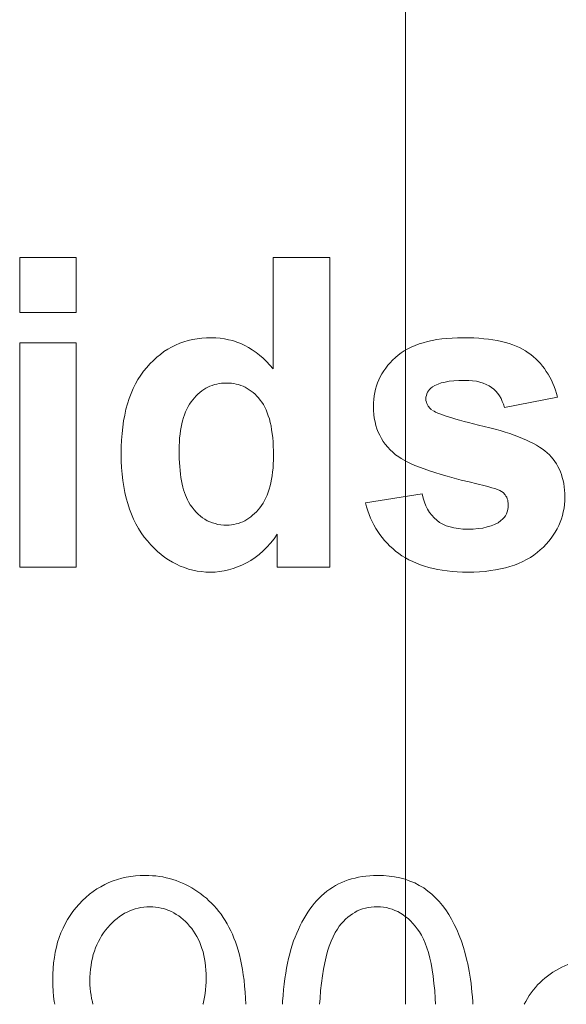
# Model space of a CAD drawing. Extents: x 1101 to 1942, y 41 to 882.
# Tile 2 of 113: x 1299.18 to 1303.6, y 90.13 to 98.09. Entities that reach past the tile are written whole.
import ezdxf
from ezdxf.lldxf.tags import DXFTag

# ---------------------------------------------------------------- set-up
doc = ezdxf.new("R2010")
doc.units = 0
doc.layers.get('0').update_dxf_attribs({"lineweight": 13})
doc.layers.add('Axen', color=7, linetype='Continuous', lineweight=25)
doc.layers.add('Beschriftung', color=7, linetype='Continuous', lineweight=25)
tags = doc.linetypes.add('ALL_S25', pattern=[0.001, 0, -0.001]).pattern_tags.tags
tags[6:7] = [DXFTag(74, 4), DXFTag(75, 0), DXFTag(340, '0'), DXFTag(46, 1.0), DXFTag(50, 0.0), DXFTag(44, 0.0), DXFTag(45, 0.0)]
tags[4:5] = [DXFTag(74, 4), DXFTag(75, 0), DXFTag(340, '0'), DXFTag(46, 1.0), DXFTag(50, 0.0), DXFTag(44, 0.0), DXFTag(45, 0.0)]

# ---------------------------------------------------------------- blocks, each defined once
blk = doc.blocks.new('Referenz-A03CP7E41H', base_point=(1127.7942, 89.8071))
at = {"layer": 'Axen', "color": 0, "linetype": 'ALL_S25', "lineweight": -2, "ltscale": 0.13}
blk.add_line((1302.2984, 90.1338), (1302.2983, 825.647), dxfattribs=at)
at = {"layer": 'Beschriftung', "color": 0, "lineweight": -2}
for p, q in [((1299.1798, 95.7208), (1299.1798, 96.1648)), ((1299.1798, 96.1648), (1299.6372, 96.1648)), ((1299.6372, 96.1648), (1299.6372, 95.7208)), ((1301.2287, 95.2646), (1301.2287, 96.1648)), ((1301.2287, 96.1648), (1301.686, 96.1648)), ((1301.686, 96.1648), (1301.686, 93.6648)), ((1299.6372, 95.7208), (1299.1798, 95.7208)), ((1300.5413, 95.4945), (1300.5774, 95.502)), ((1300.5774, 95.502), (1300.6134, 95.5094)), ((1300.6134, 95.5094), (1300.6511, 95.5132)), ((1300.6511, 95.5132), (1300.6887, 95.5169)), ((1300.6887, 95.5169), (1300.7282, 95.5169)), ((1300.7282, 95.5169), (1300.7644, 95.5169)), ((1300.7644, 95.5169), (1300.7993, 95.513)), ((1300.7993, 95.513), (1300.8342, 95.5091)), ((1300.8342, 95.5091), (1300.8679, 95.5011)), ((1300.8679, 95.5011), (1300.9016, 95.4933)), ((1302.5122, 95.4944), (1302.5495, 95.5019)), ((1302.5495, 95.5019), (1302.5898, 95.5069)), ((1302.5898, 95.5069), (1302.6302, 95.5119)), ((1302.6302, 95.5119), (1302.6737, 95.5144)), ((1302.6737, 95.5144), (1302.717, 95.5169)), ((1302.717, 95.5169), (1302.7634, 95.5169)), ((1302.7634, 95.5169), (1302.8077, 95.5169)), ((1302.8077, 95.5169), (1302.8491, 95.515)), ((1302.8491, 95.515), (1302.8905, 95.5132)), ((1302.8905, 95.5132), (1302.929, 95.5093)), ((1302.929, 95.5093), (1302.9675, 95.5055)), ((1302.9675, 95.5055), (1303.0032, 95.4999)), ((1303.0032, 95.4999), (1303.039, 95.4941)), ((1299.1798, 93.6648), (1299.1798, 95.4769)), ((1299.1798, 95.4769), (1299.6372, 95.4769)), ((1299.6372, 95.4769), (1299.6372, 93.6648)), ((1300.3457, 95.4046), (1300.3767, 95.4234)), ((1300.3767, 95.4234), (1300.4076, 95.4421)), ((1300.4076, 95.4421), (1300.4401, 95.457)), ((1300.4401, 95.457), (1300.4727, 95.472)), ((1300.4727, 95.472), (1300.507, 95.4832)), ((1300.507, 95.4832), (1300.5413, 95.4945)), ((1300.9016, 95.4933), (1300.9342, 95.4814)), ((1300.9342, 95.4814), (1300.9667, 95.4697)), ((1300.9667, 95.4697), (1300.9979, 95.4538)), ((1300.9979, 95.4538), (1301.0292, 95.438)), ((1301.0292, 95.438), (1301.0593, 95.4183)), ((1302.2874, 95.4118), (1302.3156, 95.4268)), ((1302.3156, 95.4268), (1302.3438, 95.4418)), ((1302.3438, 95.4418), (1302.3751, 95.4544)), ((1302.3751, 95.4544), (1302.4062, 95.4669)), ((1302.4062, 95.4669), (1302.4405, 95.4769)), ((1302.4405, 95.4769), (1302.4748, 95.4869)), ((1302.4748, 95.4869), (1302.5122, 95.4944)), ((1303.039, 95.4941), (1303.0719, 95.4866)), ((1303.0719, 95.4866), (1303.1047, 95.479)), ((1303.1047, 95.479), (1303.1347, 95.4695)), ((1303.1347, 95.4695), (1303.1647, 95.4601)), ((1303.1647, 95.4601), (1303.1919, 95.4487)), ((1303.1919, 95.4487), (1303.2191, 95.4373)), ((1303.2191, 95.4373), (1303.2434, 95.4241)), ((1303.2434, 95.4241), (1303.2678, 95.4108)), ((1300.2598, 95.3335), (1300.2873, 95.3598)), ((1300.2873, 95.3598), (1300.3165, 95.3822)), ((1300.3165, 95.3822), (1300.3457, 95.4046)), ((1301.0593, 95.4183), (1301.0893, 95.3986)), ((1301.0893, 95.3986), (1301.1182, 95.375)), ((1301.1182, 95.375), (1301.1471, 95.3514)), ((1301.1471, 95.3514), (1301.1747, 95.3237)), ((1302.1929, 95.3367), (1302.215, 95.3567)), ((1302.215, 95.3567), (1302.2371, 95.3768)), ((1302.2371, 95.3768), (1302.2623, 95.3942)), ((1302.2623, 95.3942), (1302.2874, 95.4118)), ((1303.2678, 95.4108), (1303.2893, 95.3956)), ((1303.2893, 95.3956), (1303.3107, 95.3805)), ((1303.3107, 95.3805), (1303.3306, 95.3634)), ((1303.3306, 95.3634), (1303.3505, 95.3464)), ((1303.3505, 95.3464), (1303.3685, 95.3277)), ((1300.1807, 95.2475), (1300.2065, 95.2775)), ((1300.2065, 95.2775), (1300.2323, 95.3074)), ((1300.2323, 95.3074), (1300.2598, 95.3335)), ((1301.1747, 95.3237), (1301.2023, 95.2961)), ((1301.2023, 95.2961), (1301.2287, 95.2646)), ((1302.121, 95.2496), (1302.1375, 95.272)), ((1302.1375, 95.272), (1302.1542, 95.2943)), ((1302.1542, 95.2943), (1302.1735, 95.3155)), ((1302.1735, 95.3155), (1302.1929, 95.3367)), ((1303.3685, 95.3277), (1303.3868, 95.3089)), ((1303.3868, 95.3089), (1303.4032, 95.2883)), ((1303.4032, 95.2883), (1303.4198, 95.2677)), ((1303.4198, 95.2677), (1303.4345, 95.2452)), ((1300.1162, 95.1438), (1300.1356, 95.1807)), ((1300.1356, 95.1807), (1300.1582, 95.2141)), ((1300.1582, 95.2141), (1300.1807, 95.2475)), ((1302.0823, 95.1778), (1302.0934, 95.2025)), ((1302.0934, 95.2025), (1302.1072, 95.226)), ((1302.1072, 95.226), (1302.121, 95.2496)), ((1303.4345, 95.2452), (1303.4493, 95.2228)), ((1303.4493, 95.2228), (1303.4625, 95.1986)), ((1303.4625, 95.1986), (1303.4756, 95.1743)), ((1300.0807, 95.0668), (1300.0969, 95.1071)), ((1300.0969, 95.1071), (1300.1162, 95.1438)), ((1300.6834, 95.1087), (1300.6674, 95.0981)), ((1300.7005, 95.1172), (1300.6834, 95.1087)), ((1300.7174, 95.1257), (1300.7005, 95.1172)), ((1300.7352, 95.1321), (1300.7174, 95.1257)), ((1300.7531, 95.1384), (1300.7352, 95.1321)), ((1300.7716, 95.1426), (1300.7531, 95.1384)), ((1300.7903, 95.1469), (1300.7716, 95.1426)), ((1300.8097, 95.1489), (1300.7903, 95.1469)), ((1300.8292, 95.151), (1300.8097, 95.1489)), ((1300.8494, 95.151), (1300.8292, 95.151)), ((1300.8703, 95.151), (1300.8494, 95.151)), ((1300.8903, 95.1489), (1300.8703, 95.151)), ((1300.9102, 95.1468), (1300.8903, 95.1489)), ((1300.9292, 95.1425), (1300.9102, 95.1468)), ((1300.9482, 95.1382), (1300.9292, 95.1425)), ((1300.9663, 95.1318), (1300.9482, 95.1382)), ((1300.9843, 95.1254), (1300.9663, 95.1318)), ((1301.0015, 95.1167), (1300.9843, 95.1254)), ((1301.0186, 95.1081), (1301.0015, 95.1167)), ((1301.0348, 95.0975), (1301.0186, 95.1081)), ((1302.0492, 95.0742), (1302.0547, 95.1013)), ((1302.0547, 95.1013), (1302.0629, 95.1272)), ((1302.0629, 95.1272), (1302.0713, 95.1531)), ((1302.0713, 95.1531), (1302.0823, 95.1778)), ((1302.5016, 95.1098), (1302.492, 95.0991)), ((1302.5146, 95.1192), (1302.5016, 95.1098)), ((1302.534, 95.1324), (1302.5146, 95.1192)), ((1302.5598, 95.1423), (1302.534, 95.1324)), ((1302.5856, 95.1522), (1302.5598, 95.1423)), ((1302.6179, 95.1589), (1302.5856, 95.1522)), ((1302.65, 95.1655), (1302.6179, 95.1589)), ((1302.6886, 95.1687), (1302.65, 95.1655)), ((1302.7272, 95.172), (1302.6886, 95.1687)), ((1302.7722, 95.172), (1302.7272, 95.172)), ((1302.8078, 95.172), (1302.7722, 95.172)), ((1302.8393, 95.1684), (1302.8078, 95.172)), ((1302.8709, 95.165), (1302.8393, 95.1684)), ((1302.8983, 95.1579), (1302.8709, 95.165)), ((1302.9257, 95.1509), (1302.8983, 95.1579)), ((1302.9491, 95.1402), (1302.9257, 95.1509)), ((1302.9724, 95.1296), (1302.9491, 95.1402)), ((1302.9917, 95.1155), (1302.9724, 95.1296)), ((1303.0109, 95.1014), (1302.9917, 95.1155)), ((1303.027, 95.0842), (1303.0109, 95.1014)), ((1303.4756, 95.1743), (1303.4871, 95.1482)), ((1303.4871, 95.1482), (1303.4985, 95.1222)), ((1303.4985, 95.1222), (1303.5083, 95.0943)), ((1300.0518, 94.9827), (1300.0647, 95.0264)), ((1300.0647, 95.0264), (1300.0807, 95.0668)), ((1300.5915, 95.0325), (1300.5778, 95.0156)), ((1300.606, 95.0473), (1300.5915, 95.0325)), ((1300.6204, 95.0621), (1300.606, 95.0473)), ((1300.6358, 95.0748), (1300.6204, 95.0621)), ((1300.6512, 95.0876), (1300.6358, 95.0748)), ((1300.6674, 95.0981), (1300.6512, 95.0876)), ((1301.051, 95.0867), (1301.0348, 95.0975)), ((1301.0662, 95.0738), (1301.051, 95.0867)), ((1301.0815, 95.061), (1301.0662, 95.0738)), ((1301.0958, 95.046), (1301.0815, 95.061)), ((1301.1101, 95.031), (1301.0958, 95.046)), ((1301.1236, 95.0138), (1301.1101, 95.031)), ((1302.0408, 95.019), (1302.0436, 95.0472)), ((1302.0436, 95.0472), (1302.0492, 95.0742)), ((1302.466, 95.0506), (1302.4627, 95.0371)), ((1302.4627, 95.0371), (1302.4627, 95.0222)), ((1302.4627, 95.0222), (1302.4627, 95.0094)), ((1302.4692, 95.0641), (1302.466, 95.0506)), ((1302.4757, 95.0763), (1302.4692, 95.0641)), ((1302.4822, 95.0884), (1302.4757, 95.0763)), ((1302.492, 95.0991), (1302.4822, 95.0884)), ((1303.0432, 95.0669), (1303.027, 95.0842)), ((1303.0562, 95.0466), (1303.0432, 95.0669)), ((1303.0692, 95.0263), (1303.0562, 95.0466)), ((1303.0792, 95.0029), (1303.0692, 95.0263)), ((1303.5262, 95.0367), (1303.0961, 94.9529)), ((1303.5083, 95.0943), (1303.5181, 95.0664)), ((1303.5181, 95.0664), (1303.5262, 95.0367)), ((1300.0388, 94.9391), (1300.0518, 94.9827)), ((1300.5402, 94.9606), (1300.53, 94.9395)), ((1300.5521, 94.9797), (1300.5402, 94.9606)), ((1300.5642, 94.9986), (1300.5521, 94.9797)), ((1300.5778, 95.0156), (1300.5642, 94.9986)), ((1301.1369, 94.9967), (1301.1236, 95.0138)), ((1301.1486, 94.9768), (1301.1369, 94.9967)), ((1301.1603, 94.957), (1301.1486, 94.9768)), ((1301.1703, 94.9343), (1301.1603, 94.957)), ((1302.0381, 94.9907), (1302.0408, 95.019)), ((1302.0381, 94.9614), (1302.0381, 94.9907)), ((1302.0381, 94.9288), (1302.0381, 94.9614)), ((1302.4627, 95.0094), (1302.4656, 94.9975)), ((1302.4656, 94.9975), (1302.4684, 94.9858)), ((1302.4684, 94.9858), (1302.4741, 94.9749)), ((1302.4741, 94.9749), (1302.4798, 94.9641)), ((1302.4798, 94.9641), (1302.4967, 94.9443)), ((1302.4967, 94.9443), (1302.5081, 94.9353)), ((1303.0892, 94.9795), (1303.0792, 95.0029)), ((1303.0961, 94.9529), (1303.0892, 94.9795)), ((1300.0196, 94.8447), (1300.0292, 94.8918)), ((1300.0292, 94.8918), (1300.0388, 94.9391)), ((1300.5025, 94.8719), (1300.4957, 94.8466)), ((1300.5111, 94.8952), (1300.5025, 94.8719)), ((1300.5197, 94.9183), (1300.5111, 94.8952)), ((1300.53, 94.9395), (1300.5197, 94.9183)), ((1301.1804, 94.9117), (1301.1703, 94.9343)), ((1301.1887, 94.8864), (1301.1804, 94.9117)), ((1301.197, 94.8611), (1301.1887, 94.8864)), ((1302.0413, 94.8979), (1302.0381, 94.9288)), ((1302.0444, 94.8671), (1302.0413, 94.8979)), ((1302.0509, 94.8381), (1302.0444, 94.8671)), ((1302.5158, 94.9294), (1302.5283, 94.9228)), ((1302.5283, 94.9228), (1302.5407, 94.9162)), ((1302.5407, 94.9162), (1302.5578, 94.909)), ((1302.5578, 94.909), (1302.575, 94.9018)), ((1302.575, 94.9018), (1302.5968, 94.8941)), ((1302.5968, 94.8941), (1302.6187, 94.8863)), ((1302.6187, 94.8863), (1302.6452, 94.8779)), ((1302.6452, 94.8779), (1302.6719, 94.8695)), ((1302.6719, 94.8695), (1302.7031, 94.8605)), ((1300.0066, 94.7434), (1300.013, 94.794)), ((1300.013, 94.794), (1300.0196, 94.8447)), ((1300.4838, 94.7939), (1300.4786, 94.7666)), ((1300.4888, 94.8213), (1300.4838, 94.7939)), ((1300.4957, 94.8466), (1300.4888, 94.8213)), ((1301.2038, 94.833), (1301.197, 94.8611)), ((1301.2105, 94.8049), (1301.2038, 94.833)), ((1301.2155, 94.7741), (1301.2105, 94.8049)), ((1302.0573, 94.8091), (1302.0509, 94.8381)), ((1302.0668, 94.7818), (1302.0573, 94.8091)), ((1302.7031, 94.8605), (1302.7345, 94.8515)), ((1302.7345, 94.8515), (1302.7706, 94.8418)), ((1302.7706, 94.8418), (1302.8065, 94.8322)), ((1302.8065, 94.8322), (1302.8473, 94.8219)), ((1302.8473, 94.8219), (1302.8881, 94.8117)), ((1302.8881, 94.8117), (1302.9335, 94.8008)), ((1302.9335, 94.8008), (1302.979, 94.7899)), ((1302.979, 94.7899), (1303.0211, 94.7785)), ((1300.0034, 94.6893), (1300.0066, 94.7434)), ((1300.4718, 94.7076), (1300.4701, 94.676)), ((1300.4752, 94.737), (1300.4718, 94.7076)), ((1300.4786, 94.7666), (1300.4752, 94.737)), ((1301.2205, 94.7433), (1301.2155, 94.7741)), ((1301.2239, 94.7098), (1301.2205, 94.7433)), ((1301.2272, 94.6763), (1301.2239, 94.7098)), ((1302.0764, 94.7546), (1302.0668, 94.7818)), ((1302.0892, 94.7292), (1302.0764, 94.7546)), ((1302.102, 94.7037), (1302.0892, 94.7292)), ((1302.1179, 94.68), (1302.102, 94.7037)), ((1303.0211, 94.7785), (1303.0631, 94.767)), ((1303.0631, 94.767), (1303.1018, 94.7549)), ((1303.1018, 94.7549), (1303.1404, 94.7428)), ((1303.1404, 94.7428), (1303.1756, 94.7302)), ((1303.1756, 94.7302), (1303.2108, 94.7175)), ((1303.2108, 94.7175), (1303.2424, 94.7041)), ((1303.2424, 94.7041), (1303.2742, 94.6908)), ((1300.0001, 94.6352), (1300.0034, 94.6893)), ((1300.0001, 94.5776), (1300.0001, 94.6352)), ((1300.4701, 94.676), (1300.4683, 94.6445)), ((1300.4683, 94.6445), (1300.4683, 94.6108)), ((1301.2288, 94.64), (1301.2272, 94.6763)), ((1301.2305, 94.6037), (1301.2288, 94.64)), ((1302.1339, 94.6564), (1302.1179, 94.68)), ((1302.1531, 94.6345), (1302.1339, 94.6564)), ((1302.1723, 94.6125), (1302.1531, 94.6345)), ((1303.2742, 94.6908), (1303.3026, 94.6769)), ((1303.3026, 94.6769), (1303.3309, 94.663)), ((1303.3309, 94.663), (1303.3558, 94.6484)), ((1303.3558, 94.6484), (1303.3806, 94.6338)), ((1303.3806, 94.6338), (1303.4021, 94.6188)), ((1300.0001, 94.5214), (1300.0001, 94.5776)), ((1300.4683, 94.6108), (1300.4683, 94.5745)), ((1300.4683, 94.5745), (1300.4696, 94.5408)), ((1301.2305, 94.5647), (1301.2305, 94.6037)), ((1301.2305, 94.5298), (1301.2305, 94.5647)), ((1302.1947, 94.5925), (1302.1723, 94.6125)), ((1302.2171, 94.5723), (1302.1947, 94.5925)), ((1302.2426, 94.554), (1302.2171, 94.5723)), ((1302.261, 94.5408), (1302.2426, 94.554)), ((1303.4021, 94.6188), (1303.4237, 94.6036)), ((1303.4237, 94.6036), (1303.4417, 94.5879)), ((1303.4417, 94.5879), (1303.4594, 94.5719)), ((1303.4594, 94.5719), (1303.475, 94.5543)), ((1303.475, 94.5543), (1303.4907, 94.5368)), ((1300.0034, 94.4683), (1300.0001, 94.5214)), ((1300.0067, 94.4151), (1300.0034, 94.4683)), ((1300.4696, 94.5408), (1300.4707, 94.5071)), ((1300.4707, 94.5071), (1300.4731, 94.4759)), ((1300.4731, 94.4759), (1300.4755, 94.4447)), ((1301.2237, 94.4336), (1301.2271, 94.4642)), ((1301.2271, 94.4642), (1301.2288, 94.497)), ((1301.2288, 94.497), (1301.2305, 94.5298)), ((1302.2858, 94.5273), (1302.261, 94.5408)), ((1302.3106, 94.5137), (1302.2858, 94.5273)), ((1302.3417, 94.4999), (1302.3106, 94.5137)), ((1302.3728, 94.4859), (1302.3417, 94.4999)), ((1302.4101, 94.4717), (1302.3728, 94.4859)), ((1302.4475, 94.4574), (1302.4101, 94.4717)), ((1303.4907, 94.5368), (1303.504, 94.5176)), ((1303.504, 94.5176), (1303.5174, 94.4985)), ((1303.5174, 94.4985), (1303.5285, 94.4778)), ((1303.5285, 94.4778), (1303.5397, 94.4571)), ((1300.0134, 94.3651), (1300.0067, 94.4151)), ((1300.4755, 94.4447), (1300.4791, 94.416)), ((1300.4791, 94.416), (1300.4826, 94.3872)), ((1300.4826, 94.3872), (1300.4874, 94.361)), ((1301.215, 94.3746), (1301.2202, 94.403)), ((1301.2202, 94.403), (1301.2237, 94.4336)), ((1302.4912, 94.4428), (1302.4475, 94.4574)), ((1302.5349, 94.4283), (1302.4912, 94.4428)), ((1302.585, 94.4133), (1302.5349, 94.4283)), ((1302.635, 94.3984), (1302.585, 94.4133)), ((1302.6914, 94.3831), (1302.635, 94.3984)), ((1303.5397, 94.4571), (1303.5486, 94.4348)), ((1303.5486, 94.4348), (1303.5575, 94.4126)), ((1303.5575, 94.4126), (1303.5642, 94.3887)), ((1303.5642, 94.3887), (1303.5709, 94.3649)), ((1300.02, 94.315), (1300.0134, 94.3651)), ((1300.03, 94.2681), (1300.02, 94.315)), ((1300.4874, 94.361), (1300.4921, 94.3348)), ((1300.4921, 94.3348), (1300.4982, 94.3111)), ((1300.4982, 94.3111), (1300.5041, 94.2875)), ((1301.1961, 94.2937), (1301.203, 94.3199)), ((1301.203, 94.3199), (1301.2099, 94.3462)), ((1301.2099, 94.3462), (1301.215, 94.3746)), ((1302.7476, 94.3678), (1302.6914, 94.3831)), ((1302.8104, 94.3522), (1302.7476, 94.3678)), ((1302.8729, 94.3366), (1302.8104, 94.3522)), ((1302.942, 94.3206), (1302.8729, 94.3366)), ((1302.9716, 94.3134), (1302.942, 94.3206)), ((1302.9959, 94.3058), (1302.9716, 94.3134)), ((1303.0202, 94.2983), (1302.9959, 94.3058)), ((1303.5709, 94.3649), (1303.5753, 94.3395)), ((1303.5753, 94.3395), (1303.5798, 94.3141)), ((1303.5798, 94.3141), (1303.582, 94.2871)), ((1300.0399, 94.2211), (1300.03, 94.2681)), ((1300.5041, 94.2875), (1300.5112, 94.2662)), ((1300.5112, 94.2662), (1300.5183, 94.245)), ((1300.5183, 94.245), (1300.5267, 94.2264)), ((1300.5267, 94.2264), (1300.535, 94.2076)), ((1301.1685, 94.2236), (1301.1789, 94.2455)), ((1301.1789, 94.2455), (1301.1875, 94.2696)), ((1301.1875, 94.2696), (1301.1961, 94.2937)), ((1301.9746, 94.1831), (1302.4319, 94.2555)), ((1302.4319, 94.2555), (1302.4392, 94.2207)), ((1303.0393, 94.2904), (1303.0202, 94.2983)), ((1303.0584, 94.2825), (1303.0393, 94.2904)), ((1303.0722, 94.2743), (1303.0584, 94.2825)), ((1303.086, 94.2662), (1303.0722, 94.2743)), ((1303.1026, 94.2486), (1303.086, 94.2662)), ((1303.1087, 94.2386), (1303.1026, 94.2486)), ((1303.1147, 94.2285), (1303.1087, 94.2386)), ((1303.1188, 94.2172), (1303.1147, 94.2285)), ((1303.582, 94.2871), (1303.5843, 94.2601)), ((1303.5843, 94.2601), (1303.5843, 94.2316)), ((1303.5843, 94.2316), (1303.5843, 94.2004)), ((1300.0532, 94.1772), (1300.0399, 94.2211)), ((1300.0664, 94.1335), (1300.0532, 94.1772)), ((1300.535, 94.2076), (1300.5445, 94.1915)), ((1300.5445, 94.1915), (1300.5584, 94.168)), ((1300.5584, 94.168), (1300.5735, 94.1475)), ((1300.5735, 94.1475), (1300.5886, 94.127)), ((1301.1203, 94.1446), (1301.134, 94.1622)), ((1301.134, 94.1622), (1301.1461, 94.1819)), ((1301.1461, 94.1819), (1301.1582, 94.2017)), ((1301.1582, 94.2017), (1301.1685, 94.2236)), ((1301.9825, 94.1509), (1301.9746, 94.1831)), ((1301.9926, 94.1203), (1301.9825, 94.1509)), ((1302.4392, 94.2207), (1302.4503, 94.1899)), ((1302.4503, 94.1899), (1302.4613, 94.1593)), ((1302.4613, 94.1593), (1302.4761, 94.1329)), ((1303.1229, 94.2059), (1303.1188, 94.2172)), ((1303.125, 94.1935), (1303.1229, 94.2059)), ((1303.1232, 94.1294), (1303.127, 94.1474)), ((1303.127, 94.181), (1303.125, 94.1935)), ((1303.127, 94.1674), (1303.127, 94.181)), ((1303.127, 94.1474), (1303.127, 94.1674)), ((1303.5812, 94.1705), (1303.5781, 94.1405)), ((1303.5843, 94.2004), (1303.5812, 94.1705)), ((1300.083, 94.0927), (1300.0664, 94.1335)), ((1300.0996, 94.0519), (1300.083, 94.0927)), ((1300.5886, 94.127), (1300.6052, 94.1094)), ((1300.6052, 94.1094), (1300.6217, 94.0918)), ((1300.6217, 94.0918), (1300.6395, 94.0773)), ((1300.6395, 94.0773), (1300.6575, 94.0626)), ((1301.031, 94.0589), (1301.047, 94.0699)), ((1301.047, 94.0699), (1301.0622, 94.0831)), ((1301.0622, 94.0831), (1301.0774, 94.0962)), ((1301.0774, 94.0962), (1301.092, 94.1116)), ((1301.092, 94.1116), (1301.1065, 94.127)), ((1301.1065, 94.127), (1301.1203, 94.1446)), ((1302.0028, 94.0898), (1301.9926, 94.1203)), ((1302.0151, 94.0609), (1302.0028, 94.0898)), ((1302.4761, 94.1329), (1302.491, 94.1065)), ((1302.491, 94.1065), (1302.5095, 94.0842)), ((1302.5095, 94.0842), (1302.5281, 94.0619)), ((1303.0932, 94.0655), (1303.1044, 94.0795)), ((1303.1044, 94.0795), (1303.1119, 94.0954)), ((1303.1119, 94.0954), (1303.1195, 94.1114)), ((1303.1195, 94.1114), (1303.1232, 94.1294)), ((1303.5657, 94.0826), (1303.5564, 94.0548)), ((1303.5719, 94.1115), (1303.5657, 94.0826)), ((1303.5781, 94.1405), (1303.5719, 94.1115)), ((1300.1195, 94.0144), (1300.0996, 94.0519)), ((1300.1394, 93.9767), (1300.1195, 94.0144)), ((1300.6575, 94.0626), (1300.6767, 94.0509)), ((1300.6767, 94.0509), (1300.6959, 94.0392)), ((1300.6959, 94.0392), (1300.7166, 94.0303)), ((1300.7166, 94.0303), (1300.7373, 94.0215)), ((1300.7373, 94.0215), (1300.7592, 94.0157)), ((1300.7592, 94.0157), (1300.7812, 94.0098)), ((1300.7812, 94.0098), (1300.8046, 94.0069)), ((1300.8046, 94.0069), (1300.828, 94.004)), ((1300.828, 94.004), (1300.8526, 94.004)), ((1300.8526, 94.004), (1300.8723, 94.004)), ((1300.8723, 94.004), (1300.8913, 94.0062)), ((1300.8913, 94.0062), (1300.9102, 94.0084)), ((1300.9102, 94.0084), (1300.9284, 94.0127)), ((1300.9284, 94.0127), (1300.9466, 94.0171)), ((1300.9466, 94.0171), (1300.964, 94.0238)), ((1300.964, 94.0238), (1300.9815, 94.0303)), ((1300.9815, 94.0303), (1300.9982, 94.0392)), ((1300.9982, 94.0392), (1301.015, 94.048)), ((1301.015, 94.048), (1301.031, 94.0589)), ((1302.0274, 94.032), (1302.0151, 94.0609)), ((1302.042, 94.0049), (1302.0274, 94.032)), ((1302.0565, 93.9777), (1302.042, 94.0049)), ((1302.5281, 94.0619), (1302.5505, 94.0439)), ((1302.5505, 94.0439), (1302.5728, 94.0257)), ((1302.5728, 94.0257), (1302.5996, 94.0123)), ((1302.5996, 94.0123), (1302.6264, 93.9986)), ((1302.6264, 93.9986), (1302.6577, 93.9897)), ((1302.6577, 93.9897), (1302.6889, 93.9806)), ((1302.9224, 93.9801), (1302.9556, 93.9886)), ((1302.9556, 93.9886), (1302.9888, 93.9971)), ((1302.9888, 93.9971), (1303.0167, 94.0099)), ((1303.0167, 94.0099), (1303.0446, 94.0226)), ((1303.0446, 94.0226), (1303.0668, 94.0397)), ((1303.0668, 94.0397), (1303.0819, 94.0516)), ((1303.0819, 94.0516), (1303.0932, 94.0655)), ((1303.5347, 94.0002), (1303.5224, 93.9735)), ((1303.5472, 94.027), (1303.5347, 94.0002)), ((1303.5564, 94.0548), (1303.5472, 94.027)), ((1300.1625, 93.9421), (1300.1394, 93.9767)), ((1300.1857, 93.9076), (1300.1625, 93.9421)), ((1301.2614, 93.9309), (1301.235, 93.8921)), ((1301.2614, 93.6648), (1301.2614, 93.9309)), ((1302.0733, 93.9522), (1302.0565, 93.9777)), ((1302.0901, 93.9267), (1302.0733, 93.9522)), ((1302.1091, 93.9028), (1302.0901, 93.9267)), ((1302.6889, 93.9806), (1302.7246, 93.9761)), ((1302.7246, 93.9761), (1302.7603, 93.9715)), ((1302.7603, 93.9715), (1302.8006, 93.9715)), ((1302.8006, 93.9715), (1302.8448, 93.9715)), ((1302.8448, 93.9715), (1302.8836, 93.9758)), ((1302.8836, 93.9758), (1302.9224, 93.9801)), ((1303.4915, 93.9222), (1303.4729, 93.8976)), ((1303.507, 93.9479), (1303.4915, 93.9222)), ((1303.5224, 93.9735), (1303.507, 93.9479)), ((1300.2122, 93.8763), (1300.1857, 93.9076)), ((1300.2387, 93.8448), (1300.2122, 93.8763)), ((1300.2666, 93.8172), (1300.2387, 93.8448)), ((1301.2062, 93.8582), (1301.1773, 93.8244)), ((1301.235, 93.8921), (1301.2062, 93.8582)), ((1302.1281, 93.879), (1302.1091, 93.9028)), ((1302.1494, 93.8569), (1302.1281, 93.879)), ((1302.1706, 93.8348), (1302.1494, 93.8569)), ((1302.194, 93.8143), (1302.1706, 93.8348)), ((1303.4327, 93.8496), (1303.411, 93.8262)), ((1303.4544, 93.873), (1303.4327, 93.8496)), ((1303.4729, 93.8976), (1303.4544, 93.873)), ((1300.2944, 93.7897), (1300.2666, 93.8172)), ((1300.3236, 93.7662), (1300.2944, 93.7897)), ((1300.3527, 93.7427), (1300.3236, 93.7662)), ((1301.115, 93.7667), (1301.0814, 93.7429)), ((1301.1462, 93.7956), (1301.115, 93.7667)), ((1301.1773, 93.8244), (1301.1462, 93.7956)), ((1302.2175, 93.7938), (1302.194, 93.8143)), ((1302.2432, 93.775), (1302.2175, 93.7938)), ((1302.2688, 93.7563), (1302.2432, 93.775)), ((1302.2967, 93.7399), (1302.2688, 93.7563)), ((1303.3338, 93.7618), (1303.3061, 93.7422)), ((1303.3615, 93.7814), (1303.3338, 93.7618)), ((1303.3863, 93.8038), (1303.3615, 93.7814)), ((1303.411, 93.8262), (1303.3863, 93.8038)), ((1300.3833, 93.723), (1300.3527, 93.7427)), ((1300.4138, 93.7033), (1300.3833, 93.723)), ((1300.4457, 93.6876), (1300.4138, 93.7033)), ((1300.4776, 93.6719), (1300.4457, 93.6876)), ((1300.5107, 93.6601), (1300.4776, 93.6719)), ((1300.9759, 93.6814), (1300.9398, 93.6672)), ((1301.0119, 93.7002), (1300.9759, 93.6814)), ((1301.0479, 93.719), (1301.0119, 93.7002)), ((1301.0814, 93.7429), (1301.0479, 93.719)), ((1302.3247, 93.7234), (1302.2967, 93.7399)), ((1302.355, 93.7093), (1302.3247, 93.7234)), ((1302.3852, 93.6952), (1302.355, 93.7093)), ((1302.4178, 93.6834), (1302.3852, 93.6952)), ((1302.4503, 93.6717), (1302.4178, 93.6834)), ((1302.4851, 93.6624), (1302.4503, 93.6717)), ((1303.1408, 93.6695), (1303.1043, 93.6583)), ((1303.1775, 93.6807), (1303.1408, 93.6695)), ((1303.2111, 93.6947), (1303.1775, 93.6807)), ((1303.2448, 93.7087), (1303.2111, 93.6947)), ((1303.2755, 93.7255), (1303.2448, 93.7087)), ((1303.3061, 93.7422), (1303.2755, 93.7255)), ((1299.6372, 93.6648), (1299.1798, 93.6648)), ((1300.5439, 93.6484), (1300.5107, 93.6601)), ((1300.5784, 93.6406), (1300.5439, 93.6484)), ((1300.6129, 93.6326), (1300.5784, 93.6406)), ((1300.6488, 93.6287), (1300.6129, 93.6326)), ((1300.6846, 93.6248), (1300.6488, 93.6287)), ((1300.7218, 93.6248), (1300.6846, 93.6248)), ((1300.7584, 93.6248), (1300.7218, 93.6248)), ((1300.7948, 93.6295), (1300.7584, 93.6248)), ((1300.8313, 93.6342), (1300.7948, 93.6295)), ((1300.8675, 93.6437), (1300.8313, 93.6342)), ((1300.9037, 93.6531), (1300.8675, 93.6437)), ((1300.9398, 93.6672), (1300.9037, 93.6531)), ((1301.686, 93.6648), (1301.2614, 93.6648)), ((1302.5199, 93.6529), (1302.4851, 93.6624)), ((1302.557, 93.6459), (1302.5199, 93.6529)), ((1302.5943, 93.6388), (1302.557, 93.6459)), ((1302.6336, 93.6341), (1302.5943, 93.6388)), ((1302.673, 93.6295), (1302.6336, 93.6341)), ((1302.7148, 93.6271), (1302.673, 93.6295)), ((1302.7565, 93.6248), (1302.7148, 93.6271)), ((1302.8005, 93.6248), (1302.7565, 93.6248)), ((1302.849, 93.6248), (1302.8005, 93.6248)), ((1302.8945, 93.6276), (1302.849, 93.6248)), ((1302.94, 93.6304), (1302.8945, 93.6276)), ((1302.9826, 93.636), (1302.94, 93.6304)), ((1303.0251, 93.6416), (1302.9826, 93.636)), ((1303.0647, 93.65), (1303.0251, 93.6416)), ((1303.1043, 93.6583), (1303.0647, 93.65)), ((1299.9004, 91.1165), (1299.9338, 91.1309)), ((1299.9338, 91.1309), (1299.9689, 91.1417)), ((1299.9689, 91.1417), (1300.004, 91.1526)), ((1300.004, 91.1526), (1300.0409, 91.1598)), ((1300.0409, 91.1598), (1300.0776, 91.167)), ((1300.0776, 91.167), (1300.116, 91.1707)), ((1300.116, 91.1707), (1300.1545, 91.1743)), ((1300.1545, 91.1743), (1300.1947, 91.1743)), ((1300.1947, 91.1743), (1300.2237, 91.1743)), ((1300.2237, 91.1743), (1300.2522, 91.1723)), ((1300.2522, 91.1723), (1300.2805, 91.1702)), ((1300.2805, 91.1702), (1300.3082, 91.1661)), ((1300.3082, 91.1661), (1300.3361, 91.162)), ((1300.3361, 91.162), (1300.3632, 91.1559)), ((1300.3632, 91.1559), (1300.3903, 91.1497)), ((1300.3903, 91.1497), (1300.4168, 91.1415)), ((1300.4168, 91.1415), (1300.4434, 91.1333)), ((1300.4434, 91.1333), (1300.4693, 91.1231)), ((1301.7817, 91.1172), (1301.8071, 91.1287)), ((1301.8071, 91.1287), (1301.8341, 91.1378)), ((1301.8341, 91.1378), (1301.861, 91.147)), ((1301.861, 91.147), (1301.8893, 91.1538)), ((1301.8893, 91.1538), (1301.9176, 91.1606)), ((1301.9176, 91.1606), (1301.9474, 91.1652)), ((1301.9474, 91.1652), (1301.9771, 91.1698)), ((1301.9771, 91.1698), (1302.0081, 91.172)), ((1302.0081, 91.172), (1302.0393, 91.1743)), ((1302.0393, 91.1743), (1302.0717, 91.1743)), ((1302.0717, 91.1743), (1302.1195, 91.1743)), ((1302.1195, 91.1743), (1302.1646, 91.1692)), ((1302.1646, 91.1692), (1302.2095, 91.1642)), ((1302.2095, 91.1642), (1302.2515, 91.1541)), ((1302.2515, 91.1541), (1302.2936, 91.144)), ((1302.2936, 91.144), (1302.3327, 91.1288)), ((1302.3327, 91.1288), (1302.3718, 91.1136)), ((1299.7735, 91.0439), (1299.8035, 91.0657)), ((1299.8035, 91.0657), (1299.8352, 91.0838)), ((1299.8352, 91.0838), (1299.867, 91.1019)), ((1299.867, 91.1019), (1299.9004, 91.1165)), ((1300.4693, 91.1231), (1300.4951, 91.1128)), ((1300.4951, 91.1128), (1300.5205, 91.1005)), ((1300.5205, 91.1005), (1300.5457, 91.0882)), ((1300.5457, 91.0882), (1300.5704, 91.0738)), ((1300.5704, 91.0738), (1300.5951, 91.0595)), ((1300.5951, 91.0595), (1300.619, 91.0431)), ((1301.6408, 91.0283), (1301.6622, 91.0465)), ((1301.6622, 91.0465), (1301.685, 91.0625)), ((1301.685, 91.0625), (1301.7078, 91.0784)), ((1301.7078, 91.0784), (1301.732, 91.0922)), ((1301.732, 91.0922), (1301.7561, 91.1058)), ((1301.7561, 91.1058), (1301.7817, 91.1172)), ((1302.3718, 91.1136), (1302.4081, 91.0934)), ((1302.4081, 91.0934), (1302.4444, 91.0732)), ((1302.4444, 91.0732), (1302.4774, 91.0484)), ((1302.4774, 91.0484), (1302.5104, 91.0237)), ((1299.66, 90.9425), (1299.6867, 90.9716)), ((1299.6867, 90.9716), (1299.715, 90.9969)), ((1299.715, 90.9969), (1299.7434, 91.0222)), ((1299.7434, 91.0222), (1299.7735, 91.0439)), ((1300.619, 91.0431), (1300.6431, 91.0267)), ((1300.6431, 91.0267), (1300.6657, 91.0085)), ((1300.6657, 91.0085), (1300.6883, 90.9904)), ((1300.6883, 90.9904), (1300.7094, 90.9705)), ((1300.7094, 90.9705), (1300.7306, 90.9506)), ((1301.5604, 90.9474), (1301.5792, 90.9695)), ((1301.5792, 90.9695), (1301.5993, 90.9897)), ((1301.5993, 90.9897), (1301.6194, 91.0099)), ((1301.6194, 91.0099), (1301.6408, 91.0283)), ((1302.5104, 91.0237), (1302.5402, 90.9946)), ((1302.5402, 90.9946), (1302.57, 90.9653)), ((1299.61, 90.8823), (1299.6333, 90.9136)), ((1299.6333, 90.9136), (1299.66, 90.9425)), ((1300.0695, 90.8896), (1300.0483, 90.8791)), ((1300.0916, 90.8974), (1300.0695, 90.8896)), ((1300.1135, 90.9052), (1300.0916, 90.8974)), ((1300.1363, 90.9105), (1300.1135, 90.9052)), ((1300.1591, 90.9157), (1300.1363, 90.9105)), ((1300.1828, 90.9183), (1300.1591, 90.9157)), ((1300.2064, 90.921), (1300.1828, 90.9183)), ((1300.2308, 90.921), (1300.2064, 90.921)), ((1300.2544, 90.921), (1300.2308, 90.921)), ((1300.2771, 90.9185), (1300.2544, 90.921)), ((1300.2998, 90.9161), (1300.2771, 90.9185)), ((1300.3218, 90.9112), (1300.2998, 90.9161)), ((1300.3436, 90.9064), (1300.3218, 90.9112)), ((1300.3646, 90.8991), (1300.3436, 90.9064)), ((1300.3856, 90.8918), (1300.3646, 90.8991)), ((1300.4058, 90.8821), (1300.3856, 90.8918)), ((1300.7306, 90.9506), (1300.7503, 90.929)), ((1300.7503, 90.929), (1300.7699, 90.9073)), ((1300.7699, 90.9073), (1300.7882, 90.8839)), ((1301.5068, 90.8771), (1301.5242, 90.9011)), ((1301.5242, 90.9011), (1301.5417, 90.9253)), ((1301.5417, 90.9253), (1301.5604, 90.9474)), ((1301.9078, 90.8874), (1301.8877, 90.8762)), ((1301.9291, 90.8957), (1301.9078, 90.8874)), ((1301.9505, 90.9042), (1301.9291, 90.8957)), ((1301.973, 90.9097), (1301.9505, 90.9042)), ((1301.9956, 90.9153), (1301.973, 90.9097)), ((1302.0195, 90.9181), (1301.9956, 90.9153)), ((1302.0434, 90.921), (1302.0195, 90.9181)), ((1302.0684, 90.921), (1302.0434, 90.921)), ((1302.094, 90.921), (1302.0684, 90.921)), ((1302.1185, 90.9177), (1302.094, 90.921)), ((1302.143, 90.9145), (1302.1185, 90.9177)), ((1302.1664, 90.9083), (1302.143, 90.9145)), ((1302.1899, 90.9019), (1302.1664, 90.9083)), ((1302.2122, 90.8923), (1302.1899, 90.9019)), ((1302.2346, 90.8828), (1302.2122, 90.8923)), ((1302.57, 90.9653), (1302.5966, 90.9317)), ((1302.5966, 90.9317), (1302.6233, 90.898)), ((1302.6233, 90.898), (1302.6467, 90.8599)), ((1299.5467, 90.7838), (1299.5667, 90.8174)), ((1299.5667, 90.8174), (1299.5867, 90.851)), ((1299.5867, 90.851), (1299.61, 90.8823)), ((1299.9472, 90.8112), (1299.9284, 90.793)), ((1299.9668, 90.8269), (1299.9472, 90.8112)), ((1299.9863, 90.8425), (1299.9668, 90.8269)), ((1300.0067, 90.8556), (1299.9863, 90.8425)), ((1300.0272, 90.8686), (1300.0067, 90.8556)), ((1300.0483, 90.8791), (1300.0272, 90.8686)), ((1300.4259, 90.8724), (1300.4058, 90.8821)), ((1300.4451, 90.8603), (1300.4259, 90.8724)), ((1300.4644, 90.8481), (1300.4451, 90.8603)), ((1300.4828, 90.8336), (1300.4644, 90.8481)), ((1300.5012, 90.8191), (1300.4828, 90.8336)), ((1300.5187, 90.8021), (1300.5012, 90.8191)), ((1300.7882, 90.8839), (1300.8065, 90.8605)), ((1300.8065, 90.8605), (1300.8233, 90.8354)), ((1300.8233, 90.8354), (1300.8401, 90.8102)), ((1300.8401, 90.8102), (1300.8555, 90.7834)), ((1301.4597, 90.7969), (1301.4745, 90.8249)), ((1301.4745, 90.8249), (1301.4906, 90.851)), ((1301.4906, 90.851), (1301.5068, 90.8771)), ((1301.8125, 90.8202), (1301.7949, 90.8034)), ((1301.8301, 90.837), (1301.8125, 90.8202)), ((1301.8488, 90.8509), (1301.8301, 90.837)), ((1301.8676, 90.865), (1301.8488, 90.8509)), ((1301.8877, 90.8762), (1301.8676, 90.865)), ((1302.2559, 90.8701), (1302.2346, 90.8828)), ((1302.2774, 90.8575), (1302.2559, 90.8701)), ((1302.2976, 90.8416), (1302.2774, 90.8575)), ((1302.3179, 90.8257), (1302.2976, 90.8416)), ((1302.3371, 90.8067), (1302.3179, 90.8257)), ((1302.3562, 90.7877), (1302.3371, 90.8067)), ((1302.6467, 90.8599), (1302.6701, 90.8217)), ((1302.6701, 90.8217), (1302.691, 90.7795)), ((1299.5133, 90.712), (1299.53, 90.7479)), ((1299.53, 90.7479), (1299.5467, 90.7838)), ((1299.8737, 90.7328), (1299.858, 90.7104)), ((1299.8916, 90.7538), (1299.8737, 90.7328)), ((1299.9096, 90.7747), (1299.8916, 90.7538)), ((1299.9284, 90.793), (1299.9096, 90.7747)), ((1300.5363, 90.7852), (1300.5187, 90.8021)), ((1300.5529, 90.7657), (1300.5363, 90.7852)), ((1300.5696, 90.7463), (1300.5529, 90.7657)), ((1300.5841, 90.7252), (1300.5696, 90.7463)), ((1300.8555, 90.7834), (1300.8709, 90.7565)), ((1300.8709, 90.7565), (1300.8848, 90.728)), ((1300.8848, 90.728), (1300.8986, 90.6993)), ((1301.4179, 90.7091), (1301.4314, 90.739)), ((1301.4314, 90.739), (1301.4448, 90.769)), ((1301.4448, 90.769), (1301.4597, 90.7969)), ((1301.7473, 90.7419), (1301.7285, 90.7133)), ((1301.7623, 90.7643), (1301.7473, 90.7419)), ((1301.7786, 90.7838), (1301.7623, 90.7643)), ((1301.7949, 90.8034), (1301.7786, 90.7838)), ((1302.3743, 90.7655), (1302.3562, 90.7877)), ((1302.3925, 90.7433), (1302.3743, 90.7655)), ((1302.4096, 90.718), (1302.3925, 90.7433)), ((1302.691, 90.7795), (1302.7119, 90.7372)), ((1302.7119, 90.7372), (1302.7303, 90.6907)), ((1299.4866, 90.6355), (1299.5, 90.6738)), ((1299.5, 90.6738), (1299.5133, 90.712)), ((1299.8288, 90.664), (1299.8153, 90.64)), ((1299.8422, 90.688), (1299.8288, 90.664)), ((1299.858, 90.7104), (1299.8422, 90.688)), ((1300.5987, 90.704), (1300.5841, 90.7252)), ((1300.6112, 90.6813), (1300.5987, 90.704)), ((1300.6237, 90.6585), (1300.6112, 90.6813)), ((1300.6341, 90.634), (1300.6237, 90.6585)), ((1300.8986, 90.6993), (1300.9112, 90.6689)), ((1300.9112, 90.6689), (1300.9236, 90.6386)), ((1301.3935, 90.6453), (1301.4057, 90.6772)), ((1301.4057, 90.6772), (1301.4179, 90.7091)), ((1301.7121, 90.6786), (1301.6957, 90.644)), ((1301.7285, 90.7133), (1301.7121, 90.6786)), ((1302.4267, 90.6926), (1302.4096, 90.718)), ((1302.4416, 90.6607), (1302.4267, 90.6926)), ((1302.4566, 90.6289), (1302.4416, 90.6607)), ((1302.7303, 90.6907), (1302.7487, 90.6443)), ((1299.4666, 90.5544), (1299.4766, 90.595)), ((1299.4766, 90.595), (1299.4866, 90.6355)), ((1299.7929, 90.5889), (1299.7838, 90.5618)), ((1299.804, 90.6145), (1299.7929, 90.5889)), ((1299.8153, 90.64), (1299.804, 90.6145)), ((1300.6444, 90.6094), (1300.6341, 90.634)), ((1300.6528, 90.5832), (1300.6444, 90.6094)), ((1300.6612, 90.5569), (1300.6528, 90.5832)), ((1300.9236, 90.6386), (1300.9345, 90.6049)), ((1300.9345, 90.6049), (1300.9455, 90.5711)), ((1300.9455, 90.5711), (1300.9549, 90.5339)), ((1301.3624, 90.5411), (1301.3718, 90.5776)), ((1301.3718, 90.5776), (1301.3827, 90.6115)), ((1301.3827, 90.6115), (1301.3935, 90.6453)), ((1301.6816, 90.6034), (1301.6676, 90.5627)), ((1301.6957, 90.644), (1301.6816, 90.6034)), ((1302.4694, 90.5905), (1302.4566, 90.6289)), ((1302.4822, 90.5522), (1302.4694, 90.5905)), ((1302.7487, 90.6443), (1302.7646, 90.5936)), ((1302.7646, 90.5936), (1302.7805, 90.5431)), ((1299.4533, 90.4687), (1299.46, 90.5115)), ((1299.46, 90.5115), (1299.4666, 90.5544)), ((1299.7681, 90.5062), (1299.7613, 90.4775)), ((1299.7748, 90.5348), (1299.7681, 90.5062)), ((1299.7838, 90.5618), (1299.7748, 90.5348)), ((1300.6674, 90.529), (1300.6612, 90.5569)), ((1300.6737, 90.5011), (1300.6674, 90.529)), ((1300.6778, 90.4715), (1300.6737, 90.5011)), ((1300.9549, 90.5339), (1300.9642, 90.4968)), ((1300.9642, 90.4968), (1300.972, 90.4562)), ((1301.3447, 90.4654), (1301.3529, 90.5046)), ((1301.3529, 90.5046), (1301.3624, 90.5411)), ((1301.6558, 90.516), (1301.6441, 90.4693)), ((1301.6676, 90.5627), (1301.6558, 90.516)), ((1302.4928, 90.5075), (1302.4822, 90.5522)), ((1302.5036, 90.4626), (1302.4928, 90.5075)), ((1302.7805, 90.5431), (1302.7939, 90.4883)), ((1299.4467, 90.3782), (1299.4499, 90.4235)), ((1299.4499, 90.4235), (1299.4533, 90.4687)), ((1299.7523, 90.4172), (1299.7501, 90.3856)), ((1299.7569, 90.4474), (1299.7523, 90.4172)), ((1299.7613, 90.4775), (1299.7569, 90.4474)), ((1300.6819, 90.4418), (1300.6778, 90.4715)), ((1300.684, 90.4105), (1300.6819, 90.4418)), ((1300.6861, 90.3792), (1300.684, 90.4105)), ((1300.972, 90.4562), (1300.9798, 90.4158)), ((1300.9798, 90.4158), (1300.986, 90.3718)), ((1301.3298, 90.3843), (1301.3366, 90.4262)), ((1301.3366, 90.4262), (1301.3447, 90.4654)), ((1301.6347, 90.4166), (1301.6253, 90.3638)), ((1301.6441, 90.4693), (1301.6347, 90.4166)), ((1302.5121, 90.4114), (1302.5036, 90.4626)), ((1302.5206, 90.3602), (1302.5121, 90.4114)), ((1302.7939, 90.4883), (1302.8006, 90.4609)), ((1302.8006, 90.4609), (1302.8065, 90.4312)), ((1302.8065, 90.4312), (1302.8123, 90.4014)), ((1303.5123, 90.4069), (1303.5597, 90.4345)), ((1303.5597, 90.4345), (1303.6091, 90.4551)), ((1299.4467, 90.3307), (1299.4467, 90.3782)), ((1299.4467, 90.2847), (1299.4467, 90.3307)), ((1299.7501, 90.3856), (1299.7479, 90.3538)), ((1299.7479, 90.3538), (1299.7479, 90.3206)), ((1300.6861, 90.3462), (1300.6861, 90.3792)), ((1300.6861, 90.3132), (1300.6861, 90.3462)), ((1300.986, 90.3718), (1300.9923, 90.3278)), ((1301.3176, 90.2978), (1301.323, 90.3424)), ((1301.323, 90.3424), (1301.3298, 90.3843)), ((1301.6253, 90.3638), (1301.6182, 90.305)), ((1302.527, 90.3024), (1302.5206, 90.3602)), ((1302.8123, 90.4014), (1302.8174, 90.3693)), ((1302.8174, 90.3693), (1302.8223, 90.3372)), ((1302.8223, 90.3372), (1302.8265, 90.3026)), ((1303.4031, 90.328), (1303.4237, 90.3452)), ((1303.4237, 90.3452), (1303.4444, 90.3622)), ((1303.4444, 90.3622), (1303.4666, 90.3778)), ((1303.4666, 90.3778), (1303.4887, 90.3932)), ((1303.4887, 90.3932), (1303.5123, 90.4069)), ((1299.4499, 90.241), (1299.4467, 90.2847)), ((1299.7479, 90.3206), (1299.7479, 90.2907)), ((1299.7479, 90.2907), (1299.75, 90.2623)), ((1299.75, 90.2623), (1299.7522, 90.2338)), ((1300.6779, 90.2211), (1300.682, 90.2506)), ((1300.682, 90.2506), (1300.684, 90.2819)), ((1300.684, 90.2819), (1300.6861, 90.3132)), ((1300.9923, 90.3278), (1300.997, 90.2805)), ((1300.997, 90.2805), (1301.0016, 90.2332)), ((1301.3081, 90.2059), (1301.3122, 90.2531)), ((1301.3122, 90.2531), (1301.3176, 90.2978)), ((1301.6182, 90.305), (1301.6112, 90.2462)), ((1302.5334, 90.2447), (1302.527, 90.3024)), ((1302.8265, 90.3026), (1302.8308, 90.2681)), ((1302.8308, 90.2681), (1302.8341, 90.2312)), ((1303.3297, 90.249), (1303.3472, 90.2695)), ((1303.3472, 90.2695), (1303.3648, 90.2902)), ((1303.3648, 90.2902), (1303.384, 90.3091)), ((1303.384, 90.3091), (1303.4031, 90.328)), ((1299.453, 90.1971), (1299.4499, 90.241)), ((1299.4594, 90.1557), (1299.453, 90.1971)), ((1299.7522, 90.2338), (1299.7564, 90.2067)), ((1299.7564, 90.2067), (1299.7607, 90.1797)), ((1299.7607, 90.1797), (1299.7671, 90.1541)), ((1300.6678, 90.1641), (1300.6738, 90.1918)), ((1300.6738, 90.1918), (1300.6779, 90.2211)), ((1301.0016, 90.2332), (1301.0047, 90.1824)), ((1301.0047, 90.1824), (1301.0076, 90.1338)), ((1301.304, 90.1585), (1301.3081, 90.2059)), ((1301.6065, 90.1813), (1301.6031, 90.1338)), ((1301.6112, 90.2462), (1301.6065, 90.1813)), ((1302.5377, 90.1805), (1302.5334, 90.2447)), ((1302.5408, 90.1338), (1302.5377, 90.1805)), ((1302.8341, 90.2312), (1302.8374, 90.1942)), ((1302.8374, 90.1942), (1302.8399, 90.155)), ((1303.2682, 90.1561), (1303.2828, 90.1802)), ((1303.2828, 90.1802), (1303.2974, 90.2043)), ((1303.2974, 90.2043), (1303.3135, 90.2266)), ((1303.3135, 90.2266), (1303.3297, 90.249)), ((1299.4628, 90.1338), (1299.4594, 90.1557)), ((1299.7671, 90.1541), (1299.7722, 90.1338)), ((1300.6609, 90.1338), (1300.6617, 90.1364)), ((1300.6617, 90.1364), (1300.6678, 90.1641)), ((1301.3027, 90.1338), (1301.304, 90.1585)), ((1302.8399, 90.155), (1302.8413, 90.1338)), ((1303.2569, 90.1338), (1303.2682, 90.1561))]:
    blk.add_line(p, q, dxfattribs=at)

msp = doc.modelspace()

# ---------------------------------------------------------------- block references
at = {"color": 251, "lineweight": 13, "ltscale": 0.13, "true_color": 0x5f5f5f}
msp.add_blockref('Referenz-A03CP7E41H', (1127.7942, 89.8071), dxfattribs=at)

doc.saveas('drawing.dxf')
